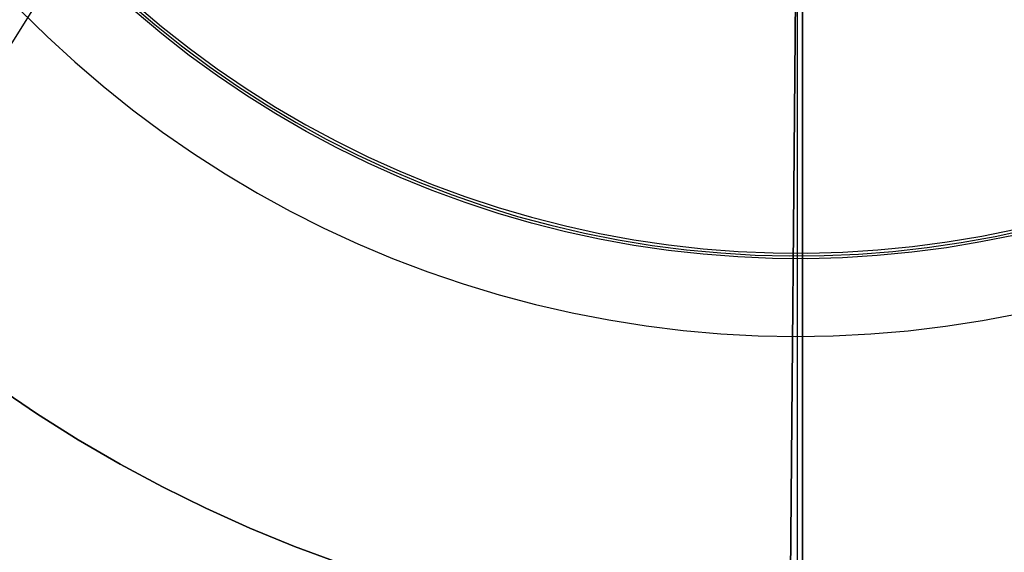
# Model space of a CAD drawing. Header units: millimetres. Extents: x 10871 to 12032, y -2698 to -1680.
# Tile 54 of 183: x 11426 to 11458, y -2089 to -2072. Entities that reach past the tile are written whole.
import ezdxf

# ---------------------------------------------------------------- set-up
doc = ezdxf.new("R2010")
doc.units = ezdxf.units.MM
for name, color, linetype in [('1', 7, 'Continuous'), ('color', 7, 'Continuous'), ('luz', 7, 'Continuous')]:
    doc.layers.add(name, color=color, linetype=linetype)

msp = doc.modelspace()

# ---------------------------------------------------------------- linework, layer by layer
at = {"layer": '1', "color": 7, "true_color": 0xffffff}
for p, q in [((11451.555, -2123.11, 71.704), (11451.555, -1971.499, 71.704)), ((11451.555, -1971.499, 71.704), (11451.555, -2123.11, 71.704)), ((11451.555, -2115.305, 44.653), (11451.555, -2067.304, 44.653)), ((11451.555, -2067.304, 44.653), (11451.555, -2115.305, 44.653))]:
    msp.add_line(p, q, dxfattribs=at)
at = {"layer": '1', "color": 7, "true_color": 0xf4f4f4}
for p, q in [((11451.371, -2067.126, 206.567), (11451.149, -2092.125, 206.567)), ((11451.149, -2092.125, 208.385), (11451.371, -2067.126, 208.385)), ((11426.944, -2084.805, 206.567), (11425.658, -2083.933, 206.567)), ((11425.658, -2083.933, 208.385), (11426.944, -2084.805, 208.385)), ((11425.658, -2083.933, 206.567), (11426.944, -2084.805, 206.567)), ((11426.944, -2084.805, 208.385), (11425.658, -2083.933, 208.385)), ((11426.944, -2084.805, 207.476), (11425.658, -2083.933, 207.476)), ((11428.259, -2085.631, 206.567), (11426.944, -2084.805, 206.567)), ((11426.944, -2084.805, 208.385), (11428.259, -2085.631, 208.385)), ((11426.944, -2084.805, 206.567), (11428.259, -2085.631, 206.567)), ((11428.259, -2085.631, 208.385), (11426.944, -2084.805, 208.385)), ((11428.259, -2085.631, 207.476), (11426.944, -2084.805, 207.476)), ((11429.602, -2086.412, 206.567), (11428.259, -2085.631, 206.567)), ((11428.259, -2085.631, 208.385), (11429.602, -2086.412, 208.385)), ((11428.259, -2085.631, 206.567), (11429.602, -2086.412, 206.567)), ((11429.602, -2086.412, 208.385), (11428.259, -2085.631, 208.385)), ((11429.602, -2086.412, 207.476), (11428.259, -2085.631, 207.476)), ((11430.971, -2087.147, 206.567), (11429.602, -2086.412, 206.567)), ((11429.602, -2086.412, 208.385), (11430.971, -2087.147, 208.385)), ((11429.602, -2086.412, 206.567), (11430.971, -2087.147, 206.567)), ((11430.971, -2087.147, 208.385), (11429.602, -2086.412, 208.385)), ((11430.971, -2087.147, 207.476), (11429.602, -2086.412, 207.476)), ((11432.365, -2087.833, 206.567), (11430.971, -2087.147, 206.567)), ((11430.971, -2087.147, 208.385), (11432.365, -2087.833, 208.385)), ((11430.971, -2087.147, 206.567), (11432.365, -2087.833, 206.567)), ((11432.365, -2087.833, 208.385), (11430.971, -2087.147, 208.385)), ((11432.365, -2087.833, 207.476), (11430.971, -2087.147, 207.476)), ((11433.781, -2088.471, 206.567), (11432.365, -2087.833, 206.567)), ((11432.365, -2087.833, 208.385), (11433.781, -2088.471, 208.385)), ((11432.365, -2087.833, 206.567), (11433.781, -2088.471, 206.567)), ((11433.781, -2088.471, 208.385), (11432.365, -2087.833, 208.385)), ((11433.781, -2088.471, 207.476), (11432.365, -2087.833, 207.476)), ((11435.219, -2089.059, 206.567), (11433.781, -2088.471, 206.567)), ((11433.781, -2088.471, 208.385), (11435.219, -2089.059, 208.385)), ((11433.781, -2088.471, 206.567), (11435.219, -2089.059, 206.567)), ((11435.219, -2089.059, 208.385), (11433.781, -2088.471, 208.385)), ((11435.219, -2089.059, 207.476), (11433.781, -2088.471, 207.476)), ((11436.676, -2089.598, 206.567), (11435.219, -2089.059, 206.567)), ((11435.219, -2089.059, 208.385), (11436.676, -2089.598, 208.385)), ((11435.219, -2089.059, 206.567), (11436.676, -2089.598, 206.567)), ((11436.676, -2089.598, 208.385), (11435.219, -2089.059, 208.385)), ((11436.676, -2089.598, 207.476), (11435.219, -2089.059, 207.476))]:
    msp.add_line(p, q, dxfattribs=at)
at = {"layer": 'color'}
msp.add_line((11451.384, -1974.305, 34.804), (11451.384, -2120.305, 34.804), dxfattribs=at)
at = {"layer": 'color', "color": 254, "true_color": 0xcad1ee}
for p, q in [((11429.877, -2071.539, 24.704), (11430.718, -2072.26, 24.704)), ((11430.081, -2071.598, 19.504), (11430.939, -2072.324, 19.504)), ((11426.394, -2071.798, 21.604), (11427.254, -2072.646, 21.604)), ((11426.394, -2071.798, 29.904), (11427.254, -2072.646, 29.904)), ((11426.394, -2071.798, 25.754), (11427.254, -2072.646, 25.754)), ((11430.947, -2072.565, 29.904), (11430.087, -2071.844, 29.904)), ((11430.718, -2072.26, 24.704), (11431.584, -2072.952, 24.704)), ((11430.939, -2072.324, 19.504), (11431.822, -2073.02, 19.504)), ((11427.254, -2072.646, 21.604), (11428.144, -2073.464, 21.604)), ((11427.254, -2072.646, 29.904), (11428.144, -2073.464, 29.904)), ((11427.254, -2072.646, 25.754), (11428.144, -2073.464, 25.754)), ((11431.831, -2073.255, 29.904), (11430.947, -2072.565, 29.904)), ((11431.584, -2072.952, 24.704), (11432.473, -2073.615, 24.704)), ((11431.822, -2073.02, 19.504), (11432.728, -2073.686, 19.504)), ((11432.739, -2073.915, 29.904), (11431.831, -2073.255, 29.904)), ((11428.144, -2073.464, 21.604), (11429.061, -2074.251, 21.604)), ((11428.144, -2073.464, 29.904), (11429.061, -2074.251, 29.904)), ((11428.144, -2073.464, 25.754), (11429.061, -2074.251, 25.754)), ((11432.473, -2073.615, 24.704), (11433.384, -2074.246, 24.704)), ((11432.728, -2073.686, 19.504), (11433.657, -2074.319, 19.504)), ((11433.668, -2074.543, 29.904), (11432.739, -2073.915, 29.904)), ((11429.061, -2074.251, 21.604), (11430.004, -2075.006, 21.604)), ((11429.061, -2074.251, 29.904), (11430.004, -2075.006, 29.904)), ((11429.061, -2074.251, 25.754), (11430.004, -2075.006, 25.754)), ((11433.384, -2074.246, 24.704), (11434.316, -2074.846, 24.704)), ((11433.657, -2074.319, 19.504), (11434.608, -2074.919, 19.504)), ((11434.619, -2075.138, 29.904), (11433.668, -2074.543, 29.904)), ((11434.316, -2074.846, 24.704), (11435.267, -2075.414, 24.704)), ((11430.004, -2075.006, 21.604), (11430.973, -2075.727, 21.604)), ((11430.004, -2075.006, 29.904), (11430.973, -2075.727, 29.904)), ((11430.004, -2075.006, 25.754), (11430.973, -2075.727, 25.754)), ((11434.608, -2074.919, 19.504), (11435.579, -2075.486, 19.504)), ((11435.59, -2075.7, 29.904), (11434.619, -2075.138, 29.904)), ((11435.267, -2075.414, 24.704), (11436.238, -2075.949, 24.704)), ((11435.579, -2075.486, 19.504), (11436.569, -2076.019, 19.504)), ((11430.973, -2075.727, 21.604), (11431.966, -2076.415, 21.604)), ((11430.973, -2075.727, 29.904), (11431.966, -2076.415, 29.904)), ((11430.973, -2075.727, 25.754), (11431.966, -2076.415, 25.754)), ((11436.579, -2076.229, 29.904), (11435.59, -2075.7, 29.904)), ((11436.238, -2075.949, 24.704), (11437.227, -2076.451, 24.704)), ((11436.569, -2076.019, 19.504), (11437.576, -2076.517, 19.504)), ((11431.966, -2076.415, 21.604), (11432.983, -2077.068, 21.604)), ((11431.966, -2076.415, 29.904), (11432.983, -2077.068, 29.904)), ((11431.966, -2076.415, 25.754), (11432.983, -2077.068, 25.754)), ((11437.586, -2076.723, 29.904), (11436.579, -2076.229, 29.904)), ((11437.227, -2076.451, 24.704), (11438.232, -2076.918, 24.704)), ((11437.576, -2076.517, 19.504), (11438.601, -2076.98, 19.504)), ((11438.61, -2077.182, 29.904), (11437.586, -2076.723, 29.904)), ((11432.983, -2077.068, 21.604), (11434.021, -2077.686, 21.604)), ((11432.983, -2077.068, 29.904), (11434.021, -2077.686, 29.904)), ((11432.983, -2077.068, 25.754), (11434.021, -2077.686, 25.754)), ((11438.232, -2076.918, 24.704), (11439.252, -2077.351, 24.704)), ((11438.601, -2076.98, 19.504), (11439.641, -2077.407, 19.504)), ((11439.649, -2077.605, 29.904), (11438.61, -2077.182, 29.904)), ((11439.252, -2077.351, 24.704), (11440.287, -2077.748, 24.704)), ((11439.641, -2077.407, 19.504), (11440.695, -2077.798, 19.504)), ((11434.021, -2077.686, 21.604), (11435.081, -2078.268, 21.604)), ((11434.021, -2077.686, 29.904), (11435.081, -2078.268, 29.904)), ((11434.021, -2077.686, 25.754), (11435.081, -2078.268, 25.754)), ((11440.702, -2077.992, 29.904), (11439.649, -2077.605, 29.904)), ((11440.287, -2077.748, 24.704), (11441.334, -2078.11, 24.704)), ((11440.695, -2077.798, 19.504), (11441.763, -2078.151, 19.504)), ((11441.767, -2078.343, 29.904), (11440.702, -2077.992, 29.904)), ((11435.081, -2078.268, 21.604), (11436.159, -2078.812, 21.604)), ((11435.081, -2078.268, 29.904), (11436.159, -2078.812, 29.904)), ((11435.081, -2078.268, 25.754), (11436.159, -2078.812, 25.754)), ((11441.334, -2078.11, 24.704), (11442.394, -2078.436, 24.704)), ((11441.763, -2078.151, 19.504), (11442.841, -2078.468, 19.504)), ((11442.844, -2078.657, 29.904), (11441.767, -2078.343, 29.904)), ((11442.394, -2078.436, 24.704), (11443.464, -2078.725, 24.704)), ((11442.841, -2078.468, 19.504), (11443.931, -2078.746, 19.504)), ((11443.932, -2078.933, 29.904), (11442.844, -2078.657, 29.904)), ((11436.159, -2078.812, 21.604), (11437.256, -2079.319, 21.604)), ((11436.159, -2078.812, 29.904), (11437.256, -2079.319, 29.904)), ((11436.159, -2078.812, 25.754), (11437.256, -2079.319, 25.754)), ((11443.464, -2078.725, 24.704), (11444.543, -2078.978, 24.704)), ((11443.931, -2078.746, 19.504), (11445.029, -2078.987, 19.504)), ((11445.028, -2079.172, 29.904), (11443.932, -2078.933, 29.904)), ((11444.543, -2078.978, 24.704), (11445.63, -2079.194, 24.704)), ((11445.029, -2078.987, 19.504), (11446.135, -2079.189, 19.504)), ((11457.321, -2079.071, 19.504), (11458.422, -2078.845, 19.504)), ((11457.751, -2079.08, 24.704), (11458.834, -2078.844, 24.704)), ((11437.256, -2079.319, 21.604), (11438.369, -2079.788, 21.604)), ((11437.256, -2079.319, 29.904), (11438.369, -2079.788, 29.904)), ((11437.256, -2079.319, 25.754), (11438.369, -2079.788, 25.754)), ((11446.131, -2079.372, 29.904), (11445.028, -2079.172, 29.904)), ((11445.63, -2079.194, 24.704), (11446.724, -2079.372, 24.704)), ((11446.135, -2079.189, 19.504), (11447.247, -2079.352, 19.504)), ((11455.098, -2079.406, 19.504), (11456.212, -2079.258, 19.504)), ((11455.564, -2079.44, 24.704), (11456.66, -2079.279, 24.704)), ((11457.294, -2079.26, 29.904), (11456.187, -2079.445, 29.904)), ((11456.212, -2079.258, 19.504), (11457.321, -2079.071, 19.504)), ((11456.66, -2079.279, 24.704), (11457.751, -2079.08, 24.704)), ((11458.393, -2079.038, 29.904), (11457.294, -2079.26, 29.904)), ((11447.241, -2079.535, 29.904), (11446.131, -2079.372, 29.904)), ((11446.724, -2079.372, 24.704), (11447.824, -2079.513, 24.704)), ((11448.356, -2079.659, 29.904), (11447.241, -2079.535, 29.904)), ((11447.247, -2079.352, 19.504), (11448.364, -2079.477, 19.504)), ((11447.824, -2079.513, 24.704), (11448.927, -2079.616, 24.704)), ((11449.475, -2079.744, 29.904), (11448.356, -2079.659, 29.904)), ((11448.364, -2079.477, 19.504), (11449.485, -2079.563, 19.504)), ((11448.927, -2079.616, 24.704), (11450.034, -2079.681, 24.704)), ((11449.485, -2079.563, 19.504), (11450.609, -2079.61, 19.504)), ((11450.609, -2079.61, 19.504), (11451.733, -2079.617, 19.504)), ((11451.733, -2079.617, 19.504), (11452.857, -2079.586, 19.504)), ((11452.25, -2079.699, 24.704), (11453.357, -2079.65, 24.704)), ((11452.857, -2079.586, 19.504), (11453.979, -2079.515, 19.504)), ((11453.357, -2079.65, 24.704), (11454.462, -2079.564, 24.704)), ((11455.075, -2079.591, 29.904), (11453.958, -2079.699, 29.904)), ((11453.979, -2079.515, 19.504), (11455.098, -2079.406, 19.504)), ((11454.462, -2079.564, 24.704), (11455.564, -2079.44, 24.704)), ((11456.187, -2079.445, 29.904), (11455.075, -2079.591, 29.904)), ((11438.369, -2079.788, 21.604), (11439.499, -2080.218, 21.604)), ((11438.369, -2079.788, 29.904), (11439.499, -2080.218, 29.904)), ((11438.369, -2079.788, 25.754), (11439.499, -2080.218, 25.754)), ((11450.596, -2079.791, 29.904), (11449.475, -2079.744, 29.904)), ((11450.034, -2079.681, 24.704), (11451.142, -2079.709, 24.704)), ((11451.717, -2079.799, 29.904), (11450.596, -2079.791, 29.904)), ((11451.142, -2079.709, 24.704), (11452.25, -2079.699, 24.704)), ((11452.839, -2079.768, 29.904), (11451.717, -2079.799, 29.904)), ((11453.958, -2079.699, 29.904), (11452.839, -2079.768, 29.904)), ((11439.499, -2080.218, 21.604), (11440.642, -2080.609, 21.604)), ((11439.499, -2080.218, 29.904), (11440.642, -2080.609, 29.904)), ((11439.499, -2080.218, 25.754), (11440.642, -2080.609, 25.754)), ((11440.642, -2080.609, 21.604), (11441.798, -2080.96, 21.604)), ((11440.642, -2080.609, 29.904), (11441.798, -2080.96, 29.904)), ((11440.642, -2080.609, 25.754), (11441.798, -2080.96, 25.754)), ((11441.798, -2080.96, 21.604), (11442.965, -2081.271, 21.604)), ((11441.798, -2080.96, 29.904), (11442.965, -2081.271, 29.904)), ((11441.798, -2080.96, 25.754), (11442.965, -2081.271, 25.754)), ((11442.965, -2081.271, 21.604), (11444.143, -2081.542, 21.604)), ((11442.965, -2081.271, 29.904), (11444.143, -2081.542, 29.904)), ((11442.965, -2081.271, 25.754), (11444.143, -2081.542, 25.754)), ((11444.143, -2081.542, 21.604), (11445.329, -2081.772, 21.604)), ((11444.143, -2081.542, 29.904), (11445.329, -2081.772, 29.904)), ((11444.143, -2081.542, 25.754), (11445.329, -2081.772, 25.754)), ((11457.352, -2081.789, 21.604), (11458.539, -2081.563, 21.604)), ((11457.352, -2081.789, 29.904), (11458.539, -2081.563, 29.904)), ((11457.352, -2081.789, 25.754), (11458.539, -2081.563, 25.754)), ((11445.329, -2081.772, 21.604), (11446.523, -2081.96, 21.604)), ((11445.329, -2081.772, 29.904), (11446.523, -2081.96, 29.904)), ((11445.329, -2081.772, 25.754), (11446.523, -2081.96, 25.754)), ((11456.158, -2081.975, 21.604), (11457.352, -2081.789, 21.604)), ((11456.158, -2081.975, 29.904), (11457.352, -2081.789, 29.904)), ((11456.158, -2081.975, 25.754), (11457.352, -2081.789, 25.754)), ((11446.523, -2081.96, 21.604), (11447.722, -2082.108, 21.604)), ((11446.523, -2081.96, 29.904), (11447.722, -2082.108, 29.904)), ((11446.523, -2081.96, 25.754), (11447.722, -2082.108, 25.754)), ((11447.722, -2082.108, 21.604), (11448.925, -2082.214, 21.604)), ((11447.722, -2082.108, 29.904), (11448.925, -2082.214, 29.904)), ((11447.722, -2082.108, 25.754), (11448.925, -2082.214, 25.754)), ((11453.755, -2082.221, 21.604), (11454.959, -2082.118, 21.604)), ((11453.755, -2082.221, 29.904), (11454.959, -2082.118, 29.904)), ((11453.755, -2082.221, 25.754), (11454.959, -2082.118, 25.754)), ((11454.959, -2082.118, 21.604), (11456.158, -2081.975, 21.604)), ((11454.959, -2082.118, 29.904), (11456.158, -2081.975, 29.904)), ((11454.959, -2082.118, 25.754), (11456.158, -2081.975, 25.754)), ((11448.925, -2082.214, 21.604), (11450.132, -2082.278, 21.604)), ((11448.925, -2082.214, 29.904), (11450.132, -2082.278, 29.904)), ((11448.925, -2082.214, 25.754), (11450.132, -2082.278, 25.754)), ((11450.132, -2082.278, 21.604), (11451.34, -2082.301, 21.604)), ((11450.132, -2082.278, 29.904), (11451.34, -2082.301, 29.904)), ((11450.132, -2082.278, 25.754), (11451.34, -2082.301, 25.754)), ((11451.34, -2082.301, 21.604), (11452.548, -2082.282, 21.604)), ((11451.34, -2082.301, 29.904), (11452.548, -2082.282, 29.904)), ((11451.34, -2082.301, 25.754), (11452.548, -2082.282, 25.754)), ((11452.548, -2082.282, 21.604), (11453.755, -2082.221, 21.604)), ((11452.548, -2082.282, 29.904), (11453.755, -2082.221, 29.904)), ((11452.548, -2082.282, 25.754), (11453.755, -2082.221, 25.754))]:
    msp.add_line(p, q, dxfattribs=at)
at = {"layer": 'luz', "color": 254, "true_color": 0xcad1ee}
for p, q in [((11524.73, -1915.029, -42.746), (11364.659, -2171.222, -42.746)), ((11524.73, -1915.029, -41.246), (11364.659, -2171.222, -41.246))]:
    msp.add_line(p, q, dxfattribs=at)

doc.saveas('drawing.dxf')
